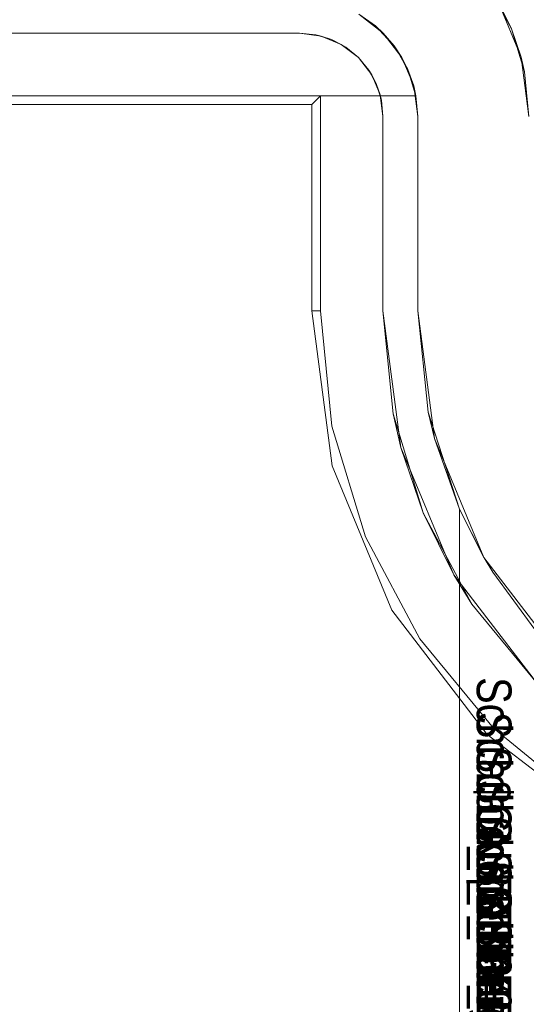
# Model space of a CAD drawing. Extents: x -620 to 300, y 62 to 1112.
# Tile 93 of 226: x -155.861 to -155.715, y 270.462 to 270.746. Entities that reach past the tile are written whole.
import ezdxf

# ---------------------------------------------------------------- set-up
doc = ezdxf.new("R2010")
doc.units = 0
doc.layers.get('0').update_dxf_attribs({"lineweight": 13})
doc.layers.add('AM_6', color=2, linetype='Continuous', lineweight=35, true_color=0xffff00)
doc.styles.get("Standard").update_dxf_attribs({"font": 'ARIALN.TTF'})

# ---------------------------------------------------------------- blocks, each defined once
blk = doc.blocks.new('Blockreferenz-A06CPVWWL0')
at = {"color": 251, "linetype": 'ByBlock', "lineweight": -2, "ltscale": 0.13, "true_color": 0x636363}
for p, q in [((-157.72874, 270.7421), (-155.78074, 270.7421)), ((-155.78074, 270.7421), (-157.72874, 270.7421)), ((-155.78074, 270.7421), (-155.77453, 270.74129)), ((-155.77606, 270.74164), (-155.78074, 270.7421)), ((-155.78074, 270.7421), (-155.77606, 270.74164)), ((-155.78074, 270.7421), (-155.78074, 270.7421)), ((-155.77453, 270.74129), (-155.77606, 270.74164)), ((-155.77606, 270.74164), (-155.77156, 270.74028)), ((-155.77156, 270.74028), (-155.77453, 270.74129)), ((-155.77453, 270.74129), (-155.76874, 270.73889)), ((-155.76874, 270.73889), (-155.77156, 270.74028)), ((-155.77156, 270.74028), (-155.76741, 270.73806)), ((-155.76741, 270.73806), (-155.76874, 270.73889)), ((-155.76874, 270.73889), (-155.76377, 270.73508)), ((-155.76377, 270.73508), (-155.76741, 270.73806)), ((-155.76741, 270.73806), (-155.76377, 270.73508)), ((-155.76377, 270.73508), (-155.75996, 270.7301)), ((-155.76079, 270.73144), (-155.76377, 270.73508)), ((-155.76377, 270.73508), (-155.76079, 270.73144)), ((-155.75996, 270.7301), (-155.76079, 270.73144)), ((-155.76079, 270.73144), (-155.75857, 270.72729)), ((-155.75996, 270.7301), (-155.75756, 270.72432)), ((-155.75857, 270.72729), (-155.75996, 270.7301)), ((-155.75756, 270.72432), (-155.75857, 270.72729)), ((-155.75857, 270.72729), (-155.7572, 270.72279)), ((-155.7572, 270.72279), (-155.75756, 270.72432)), ((-155.75756, 270.72432), (-155.75674, 270.7181)), ((-157.73474, 270.7241), (-155.77474, 270.7241)), ((-157.73221, 270.72157), (-155.77727, 270.72157)), ((-155.77727, 270.72157), (-155.77474, 270.7241)), ((-155.77727, 270.72157), (-155.77727, 270.6621)), ((-155.77474, 270.7241), (-155.77474, 270.6621)), ((-155.75674, 270.7181), (-155.7572, 270.72279)), ((-155.7572, 270.72279), (-155.75674, 270.7181)), ((-155.75674, 270.7181), (-155.75674, 270.6621)), ((-155.75674, 270.6621), (-155.75674, 270.7181)), ((-155.75674, 270.7181), (-155.75674, 270.7181)), ((-155.77727, 270.6621), (-155.77139, 270.61745)), ((-155.77727, 270.6621), (-155.77474, 270.6621)), ((-155.77474, 270.6621), (-155.77148, 270.62894)), ((-155.75674, 270.6621), (-155.75382, 270.63245)), ((-155.75156, 270.62276), (-155.75674, 270.6621)), ((-155.75674, 270.6621), (-155.75674, 270.6621)), ((-155.74517, 270.60394), (-155.75382, 270.63245)), ((-155.75382, 270.63245), (-155.75156, 270.62276)), ((-155.77148, 270.62894), (-155.7618, 270.59705)), ((-155.75156, 270.62276), (-155.74517, 270.60394)), ((-155.73638, 270.5861), (-155.75156, 270.62276)), ((-155.77139, 270.61745), (-155.75416, 270.57584)), ((-155.73113, 270.57766), (-155.74517, 270.60394)), ((-155.74517, 270.60394), (-155.73638, 270.5861)), ((-155.7618, 270.59705), (-155.74609, 270.56766)), ((-155.73638, 270.5861), (-155.73113, 270.57766)), ((-155.71222, 270.55462), (-155.73638, 270.5861)), ((-155.73113, 270.57766), (-155.71222, 270.55462)), ((-155.75416, 270.57584), (-155.72674, 270.54011)), ((-155.74609, 270.56766), (-155.72495, 270.5419)), ((-155.72674, 270.54011), (-155.69101, 270.51269)), ((-155.72495, 270.5419), (-155.69919, 270.52075))]:
    blk.add_line(p, q, dxfattribs=at)
blk = doc.blocks.new('Blockreferenz-A06CPVWYL0')
at = {"layer": 'AM_6', "char_height": 0.01, "attachment_point": 1, "rotation": 270}
for s, insert in [('{\\fArial Narrow;Schraube_TK34mm-schwarz}', (-155.71974, 270.55658)), ('{\\fArial Narrow;Schraube_TK34mm-schwarz}', (-155.71974, 270.54658)), ('{\\fArial Narrow;Schraube_TK34mm-schwarz}', (-155.71974, 270.53658)), ('{\\fArial Narrow;$CNSORDERNO.}', (-155.71974, 270.52668)), ('{\\fArial Narrow;Schraube_TK34mm-schwarz}', (-155.71974, 270.51658)), ('{\\fArial Narrow;Spelsberg}', (-155.71974, 270.50658)), ('{\\fArial Narrow;Schraube_TK34mm-schwarz}', (-155.71974, 270.49658)), ('{\\fArial Narrow;SPELSBERG}', (-155.71974, 270.48658)), ('{\\fArial Narrow;1}', (-155.71974, 270.47588))]:
    blk.add_mtext(s, dxfattribs=dict(at, insert=insert))
blk = doc.blocks.new('Blockreferenz-A06CPVX4L0')
at = {"color": 9, "linetype": 'ByBlock', "lineweight": -2, "ltscale": 0.13, "true_color": 0xc1c9c4}
for p, q in [((-155.72587, 270.75477), (-155.71977, 270.74336)), ((-155.71699, 270.73519), (-155.72359, 270.7511)), ((-155.71977, 270.74336), (-155.72359, 270.7511)), ((-155.75893, 270.74418), (-155.76374, 270.74755)), ((-155.76374, 270.74755), (-155.7567, 270.74215)), ((-155.75893, 270.74418), (-155.76188, 270.74612)), ((-155.75779, 270.74298), (-155.75893, 270.74418)), ((-155.7567, 270.74215), (-155.75893, 270.74418)), ((-155.75543, 270.74049), (-155.75779, 270.74298)), ((-155.75351, 270.73846), (-155.7567, 270.74215)), ((-155.7567, 270.74215), (-155.7513, 270.7351)), ((-155.71699, 270.73519), (-155.71977, 270.74336)), ((-155.71977, 270.74336), (-155.71601, 270.73098)), ((-155.75351, 270.73846), (-155.75543, 270.74049)), ((-155.75238, 270.73652), (-155.75351, 270.73846)), ((-155.7513, 270.7351), (-155.75351, 270.73846)), ((-155.75064, 270.73351), (-155.75238, 270.73652)), ((-155.74956, 270.73165), (-155.7513, 270.7351)), ((-155.7513, 270.7351), (-155.7479, 270.7269)), ((-155.74956, 270.73165), (-155.75064, 270.73351)), ((-155.71474, 270.7181), (-155.71699, 270.73519)), ((-155.71601, 270.73098), (-155.71699, 270.73519)), ((-155.74728, 270.7241), (-155.74956, 270.73165)), ((-155.7479, 270.7269), (-155.74956, 270.73165)), ((-155.74956, 270.73165), (-155.74872, 270.72888)), ((-155.71474, 270.7181), (-155.71601, 270.73098)), ((-155.71601, 270.73098), (-155.71474, 270.7181)), ((-155.74872, 270.72888), (-155.74773, 270.72561)), ((-155.74728, 270.7241), (-155.7479, 270.7269)), ((-155.7479, 270.7269), (-155.74674, 270.7181)), ((-155.74773, 270.72561), (-155.74728, 270.7241)), ((-155.74753, 270.7241), (-156.03768, 270.7241)), ((-156.03768, 270.7241), (-155.74728, 270.7241)), ((-155.74728, 270.7241), (-155.74753, 270.7241)), ((-155.74674, 270.7181), (-155.74728, 270.7241)), ((-155.74728, 270.7241), (-155.74728, 270.7241)), ((-155.74674, 270.6621), (-155.74674, 270.7181)), ((-155.74674, 270.7181), (-155.74674, 270.6621)), ((-155.74674, 270.7181), (-155.74674, 270.7181)), ((-155.74371, 270.63292), (-155.74674, 270.6621)), ((-155.74674, 270.6621), (-155.74371, 270.63292)), ((-155.7419, 270.62535), (-155.74674, 270.6621)), ((-155.74674, 270.6621), (-155.74674, 270.6621)), ((-155.73474, 270.60497), (-155.74371, 270.63292)), ((-155.74371, 270.63292), (-155.7419, 270.62535)), ((-155.7419, 270.62535), (-155.73474, 270.60497)), ((-155.72772, 270.5911), (-155.7419, 270.62535)), ((-155.73474, 270.3921), (-155.73474, 270.60497)), ((-155.73474, 270.60497), (-155.72772, 270.5911)), ((-155.72763, 270.59096), (-155.73474, 270.60497)), ((-155.73474, 270.60497), (-155.73474, 270.58684)), ((-155.73474, 270.60497), (-155.73474, 270.60497)), ((-155.72772, 270.5911), (-155.72763, 270.59096)), ((-155.70515, 270.5617), (-155.72772, 270.5911)), ((-155.72763, 270.59096), (-155.72515, 270.58684)), ((-155.73474, 270.58684), (-155.73474, 270.3921)), ((-155.72515, 270.58684), (-155.71305, 270.57027))]:
    blk.add_line(p, q, dxfattribs=at)

msp = doc.modelspace()

# ---------------------------------------------------------------- block references
at = {"ltscale": 0.13}
for name in ['Blockreferenz-A06CPVWWL0', 'Blockreferenz-A06CPVX4L0', 'Blockreferenz-A06CPVWYL0']:
    msp.add_blockref(name, (0, 0), dxfattribs=at)

doc.saveas('drawing.dxf')
